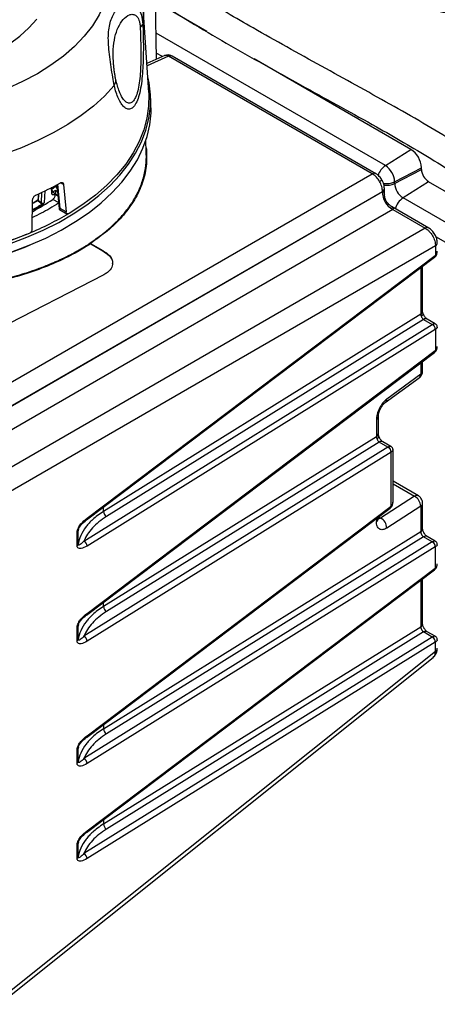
# Model space of a CAD drawing. Header units: inches. Extents: x 0.6 to 33.8, y 0 to 21.7.
# Tile 140 of 210: x 26.9 to 27.9, y 10.5 to 12.9. Entities that reach past the tile are written whole.
import ezdxf

# ---------------------------------------------------------------- set-up
doc = ezdxf.new("R2010")
doc.units = ezdxf.units.IN
doc.header["$MEASUREMENT"] = 0

msp = doc.modelspace()

# ---------------------------------------------------------------- linework, layer by layer
at = {"color": 7, "linetype": 'Continuous'}
for p, q in [((27.2536, 12.7064), (27.2407, 12.9075)), ((27.2718, 12.7847), (27.2698, 12.924)), ((27.391, 12.8504), (27.2698, 12.9203)), ((27.8137, 12.5331), (27.2709, 12.8465)), ((27.2914, 12.7933), (27.2492, 12.7747)), ((27.3005, 12.792), (27.2496, 12.7695)), ((27.286, 12.7909), (27.2716, 12.7991)), ((27.7824, 12.5138), (27.3005, 12.792)), ((27.7911, 12.5141), (27.3092, 12.7923)), ((27.874, 12.5716), (27.5031, 12.7857)), ((27.2588, 12.6824), (27.2575, 12.7026)), ((27.2479, 12.5675), (27.2464, 12.5911)), ((27.8137, 12.5331), (27.874, 12.5716)), ((26.8021, 11.9478), (27.7824, 12.5138)), ((27.8356, 12.4952), (27.899, 12.5281)), ((27.8356, 12.4912), (27.899, 12.5241)), ((27.899, 12.5241), (27.899, 12.5281)), ((27.035, 12.4851), (27.0249, 12.4778)), ((27.0342, 12.4867), (27.0342, 12.4861)), ((27.0361, 12.4882), (27.0413, 12.4311)), ((27.0438, 12.4316), (27.0386, 12.4892)), ((27.052, 12.4887), (27.0451, 12.4927)), ((27.052, 12.4887), (27.058, 12.4236)), ((27.8356, 12.4912), (27.8356, 12.4952)), ((27.9157, 12.4952), (27.8555, 12.4568)), ((28.1284, 12.3724), (27.9157, 12.4952)), ((26.8799, 11.9367), (27.8067, 12.4717)), ((27.8067, 12.4715), (26.88, 11.9366)), ((26.9925, 12.4664), (26.9915, 12.4515)), ((26.9927, 12.4498), (26.9939, 12.4667)), ((26.9999, 12.4695), (26.9989, 12.4453)), ((27.0074, 12.4738), (27.0062, 12.445)), ((27.0241, 12.4683), (27.0233, 12.4818)), ((27.0251, 12.4734), (27.0271, 12.4709)), ((27.0271, 12.4709), (27.0335, 12.4753)), ((27.0329, 12.4656), (27.0329, 12.4665)), ((27.0335, 12.4753), (27.0376, 12.4719)), ((27.8067, 12.4717), (27.8067, 12.4715)), ((27.8113, 12.4659), (27.8113, 12.479)), ((26.978, 12.3835), (26.9789, 12.452)), ((26.9915, 12.4518), (26.9918, 12.4507)), ((26.9918, 12.4507), (26.9927, 12.4498)), ((26.9981, 12.4442), (26.9919, 12.4487)), ((26.9989, 12.4453), (26.9927, 12.4498)), ((27.0399, 12.4463), (27.0265, 12.4531)), ((28.1284, 12.2992), (27.8555, 12.4568)), ((27.831, 12.4295), (26.8971, 11.8904)), ((27.0423, 12.4295), (27.0602, 12.4194)), ((27.058, 12.4236), (27.0438, 12.4316)), ((27.9163, 12.3855), (27.8283, 12.4363)), ((27.831, 12.4295), (27.9077, 12.3852)), ((27.9077, 12.3852), (26.8982, 11.8025)), ((27.1153, 12.3501), (27.1152, 12.3505)), ((27.1159, 12.3493), (27.1451, 12.3325)), ((27.1163, 12.3483), (27.1451, 12.3317)), ((28.1284, 12.2523), (27.933, 12.3651)), ((27.932, 12.3432), (26.8997, 11.7472)), ((27.1451, 12.3325), (27.1451, 12.3317)), ((27.932, 12.3209), (27.9317, 12.3207)), ((27.932, 12.3432), (27.932, 12.3209)), ((27.106, 11.6949), (27.9301, 12.3165)), ((27.1076, 11.6991), (27.9317, 12.3207)), ((27.9301, 12.3165), (27.9306, 12.3168)), ((27.1473, 12.2749), (26.6598, 12.0241)), ((27.8972, 12.2916), (27.8972, 12.1818)), ((27.9018, 12.1891), (27.9018, 12.2951)), ((27.8972, 12.1818), (27.1467, 11.7152)), ((27.9037, 12.1695), (27.1538, 11.7033)), ((27.9037, 12.1695), (27.9246, 12.1574)), ((27.9316, 12.1592), (27.9128, 12.17)), ((27.1004, 11.6451), (27.9246, 12.1574)), ((27.9317, 12.1455), (27.1076, 11.6332)), ((27.925, 12.1577), (27.9246, 12.1574)), ((27.9317, 12.1455), (27.932, 12.1457)), ((27.932, 12.1457), (27.932, 12.0959)), ((27.106, 11.4698), (27.9301, 12.0915)), ((27.1076, 11.474), (27.9317, 12.0957)), ((27.9301, 12.0915), (27.9306, 12.0918)), ((27.932, 12.0959), (27.9317, 12.0957)), ((27.8972, 12.0666), (27.8972, 12.0398)), ((27.9018, 12.0471), (27.9018, 12.0701)), ((27.8134, 11.9725), (27.8937, 12.0313)), ((27.8972, 12.0398), (27.8169, 11.9811)), ((27.7924, 11.9321), (27.7924, 11.8916)), ((27.797, 11.8989), (27.797, 11.9394)), ((27.7924, 11.8916), (27.1467, 11.4902)), ((27.7989, 11.8793), (27.1538, 11.4783)), ((27.8198, 11.8672), (27.7989, 11.8793)), ((27.8268, 11.869), (27.808, 11.8799)), ((27.8198, 11.8672), (27.1004, 11.4201)), ((27.827, 11.8553), (27.1076, 11.4082)), ((27.8202, 11.8675), (27.8198, 11.8672)), ((27.827, 11.8553), (27.8272, 11.8555)), ((27.8272, 11.7275), (27.8272, 11.8555)), ((27.8318, 11.7372), (27.8318, 11.8604)), ((27.8919, 11.7518), (27.8318, 11.7866)), ((27.8318, 11.7805), (27.8826, 11.7511)), ((27.8826, 11.7511), (27.8023, 11.6995)), ((27.106, 11.1805), (27.8253, 11.7231)), ((27.1076, 11.1847), (27.827, 11.7273)), ((27.1467, 11.7152), (27.1467, 11.7255)), ((27.8972, 11.7275), (27.8169, 11.6758)), ((27.8253, 11.7231), (27.8258, 11.7234)), ((27.8272, 11.7275), (27.827, 11.7273)), ((27.8972, 11.7275), (27.8972, 11.6674)), ((27.9018, 11.6747), (27.9018, 11.7348)), ((27.106, 11.6949), (27.1058, 11.6947)), ((27.7924, 11.6982), (27.7924, 11.6911)), ((27.797, 11.6984), (27.797, 11.7017)), ((27.7976, 11.7022), (27.8023, 11.6995)), ((27.0872, 11.6728), (27.0865, 11.669)), ((27.0865, 11.6373), (27.0865, 11.669)), ((27.0842, 11.6342), (27.0842, 11.6658)), ((27.1467, 11.2009), (27.8972, 11.6674)), ((27.9037, 11.6551), (27.1538, 11.189)), ((27.9246, 11.6431), (27.9037, 11.6551)), ((27.9316, 11.6448), (27.9128, 11.6557)), ((27.9246, 11.6431), (27.1004, 11.1307)), ((27.9317, 11.6312), (27.1076, 11.1188)), ((27.925, 11.6433), (27.9246, 11.6431)), ((27.9317, 11.6312), (27.932, 11.6313)), ((27.932, 11.5815), (27.932, 11.6313)), ((27.106, 10.9555), (27.9301, 11.5771)), ((27.1076, 10.9597), (27.9317, 11.5813)), ((27.9301, 11.5771), (27.9306, 11.5775)), ((27.932, 11.5815), (27.9317, 11.5813)), ((27.8972, 11.5523), (27.8972, 11.4424)), ((27.9018, 11.4497), (27.9018, 11.5557)), ((27.1467, 11.4902), (27.1467, 11.5005)), ((27.106, 11.4698), (27.1058, 11.4697)), ((27.0842, 11.4091), (27.0842, 11.4408)), ((27.0872, 11.4477), (27.0865, 11.444)), ((27.0865, 11.4123), (27.0865, 11.444)), ((27.1467, 10.9758), (27.8972, 11.4424)), ((27.9246, 11.418), (27.1004, 10.9057)), ((27.9037, 11.4301), (27.1538, 10.9639)), ((27.9246, 11.418), (27.9037, 11.4301)), ((27.9316, 11.4198), (27.9128, 11.4307)), ((27.925, 11.4183), (27.9246, 11.418)), ((27.9317, 11.4061), (27.1076, 10.8938)), ((27.9317, 11.4061), (27.932, 11.4063)), ((27.932, 11.384), (27.932, 11.4063)), ((27.932, 11.384), (26.8997, 10.5595)), ((26.8997, 10.5493), (27.9268, 11.3696)), ((27.1467, 11.2112), (27.1467, 11.2009)), ((27.106, 11.1805), (27.1058, 11.1804)), ((27.0872, 11.1584), (27.0865, 11.1546)), ((27.0842, 11.1198), (27.0842, 11.1515)), ((27.0865, 11.123), (27.0865, 11.1546)), ((27.1467, 10.9861), (27.1467, 10.9758)), ((27.106, 10.9555), (27.1058, 10.9553)), ((27.0842, 10.8948), (27.0842, 10.9265)), ((27.0872, 10.9334), (27.0865, 10.9296)), ((27.0865, 10.8979), (27.0865, 10.9296))]:
    msp.add_line(p, q, dxfattribs=at)
at = {"color": 7, "linetype": 'Continuous', "flags": 128}
for points in [[(27.1619, 12.9705), (27.1571, 12.9432), (27.1485, 12.9163), (27.1361, 12.8898), (27.1202, 12.864), (27.1007, 12.839), (27.0777, 12.815), (27.0516, 12.7922), (27.0223, 12.7706), (26.9901, 12.7505), (26.9552, 12.7319), (26.9178, 12.715), (26.8782, 12.6999), (26.8367, 12.6866), (26.7934, 12.6754), (26.7487, 12.6662), (26.7029, 12.659), (26.6562, 12.6541), (26.609, 12.6513)], [(27.2407, 12.9073), (27.2411, 12.8961), (27.2398, 12.8681)], [(26.2478, 12.8041), (26.2774, 12.7885), (26.3092, 12.7744), (26.3429, 12.762), (26.3785, 12.7513), (26.4155, 12.7425), (26.4537, 12.7355), (26.4928, 12.7305), (26.5325, 12.7275), (26.5725, 12.7265), (26.6125, 12.7275), (26.6522, 12.7305), (26.6913, 12.7355), (26.7295, 12.7425), (26.7665, 12.7513), (26.8021, 12.762), (26.8358, 12.7744), (26.8676, 12.7885), (26.8971, 12.8041), (26.9242, 12.8212), (26.9486, 12.8395), (26.9701, 12.859), (26.9886, 12.8795)], [(27.1208, 12.4504), (27.1359, 12.4626), (27.1622, 12.4862), (27.1855, 12.5108), (27.2057, 12.5364), (27.2227, 12.5626), (27.2364, 12.5896), (27.2468, 12.617), (27.2539, 12.6447), (27.2575, 12.6727), (27.2576, 12.7008), (27.2543, 12.7288), (27.2513, 12.7432)], [(27.1721, 12.7223), (27.149, 12.6977), (27.1229, 12.674), (27.0939, 12.6515), (27.0622, 12.6303), (27.0278, 12.6105), (26.9911, 12.5922), (26.9522, 12.5755), (26.9112, 12.5604), (26.8685, 12.5471)], [(27.2536, 12.7064), (27.2539, 12.7021), (27.2534, 12.6739), (27.2494, 12.6458), (27.242, 12.6179), (27.2311, 12.5903), (27.2168, 12.5634), (27.1992, 12.537), (27.1783, 12.5115), (27.1544, 12.4869), (27.1274, 12.4633), (27.0976, 12.4409), (27.0651, 12.4199)], [(27.1673, 12.4694), (27.1902, 12.4944), (27.2101, 12.5203), (27.2267, 12.5469), (27.2399, 12.5742), (27.2498, 12.6019), (27.2562, 12.63), (27.2591, 12.6582), (27.2588, 12.6824)], [(27.0346, 12.4855), (27.0306, 12.4825), (27.0252, 12.4786)], [(27.8, 12.4959), (27.8021, 12.4971), (27.8038, 12.4981), (27.8049, 12.4987), (27.8055, 12.4991), (27.8056, 12.4991)], [(26.9299, 12.3291), (26.9709, 12.3447), (27.0098, 12.3619), (27.0464, 12.3807), (27.0807, 12.401), (27.1123, 12.4226), (27.1412, 12.4454), (27.1673, 12.4694)], [(27.0253, 12.4702), (27.0247, 12.4804), (27.0246, 12.4824)], [(26.409, 12.3037), (26.4566, 12.298), (26.5047, 12.2942), (26.5532, 12.2924), (26.6018, 12.2926), (26.6503, 12.2948), (26.6984, 12.299), (26.7458, 12.3051), (26.7924, 12.3132), (26.8378, 12.3231), (26.8819, 12.3349), (26.9245, 12.3484), (26.9653, 12.3637), (27.0041, 12.3806), (27.0408, 12.399), (27.0751, 12.4189), (27.1068, 12.4401), (27.1208, 12.4504)], [(26.9795, 12.4443), (26.9807, 12.4449), (26.9905, 12.4507)], [(26.9898, 12.4503), (26.98, 12.4446), (26.9796, 12.4444)], [(26.9704, 12.3723), (26.9297, 12.3567)], [(26.1703, 12.3463), (26.1919, 12.3373), (26.2326, 12.3223), (26.2751, 12.309), (26.3192, 12.2975), (26.3645, 12.2879), (26.411, 12.2802), (26.4583, 12.2744), (26.5061, 12.2707), (26.5544, 12.2689), (26.6027, 12.2691), (26.6509, 12.2714), (26.6986, 12.2757), (26.7457, 12.2819), (26.7919, 12.2901), (26.837, 12.3002), (26.8806, 12.3121), (26.9227, 12.3259), (26.963, 12.3413), (26.9747, 12.3463)], [(27.9033, 12.1823), (27.9034, 12.1819), (27.903, 12.181), (27.902, 12.1799), (27.9004, 12.1786), (27.8983, 12.1772)], [(27.7935, 11.887), (27.7956, 11.8884), (27.7972, 11.8897), (27.7982, 11.8908), (27.7986, 11.8917), (27.7985, 11.8921)]]:
    msp.add_lwpolyline(points, dxfattribs=at)
at = {"color": 7, "linetype": 'Continuous'}
for centre, radius, start, end in [((27.2284, 12.8721), 0.0121, 294.6329, 340.7537), ((27.2947, 12.7841), 0.00978, 53.7219, 110.1028), ((27.3052, 12.7841), 0.00916, 64.1059, 120.3461), ((27.152, 12.735), 0.0237, 327.8529, 4.2903), ((27.8446, 12.5257), 0.0545, 2.6055, 57.3945), ((27.8401, 12.495), 0.0463, 124.7037, 160.9988), ((27.788, 12.493), 0.0476, 2.6055, 57.3945), ((27.7871, 12.5059), 0.00916, 64.1024, 120.3463), ((27.9353, 12.5258), 0.0363, 182.6055, 237.3945), ((26.6996, 13.1075), 0.7052, 293.9991, 299.2986), ((27.0463, 12.4865), 0.0122, 182.2545, 215.8999), ((27.8159, 12.5369), 0.0462, 261.2476, 295.3084), ((27.816, 12.5326), 0.0459, 262.618, 295.3803), ((27.8787, 12.4931), 0.0431, 182.6055, 237.3945), ((27.0229, 12.4704), 0.00244, 300.4311, 359.6013), ((27.0238, 12.4646), 0.00708, 3.9263, 62.2488), ((26.7526, 12.8709), 0.4921, 304.4443, 304.7277), ((27.0551, 12.4954), 0.0365, 232.4792, 242.6244), ((27.8022, 12.4797), 0.00916, 299.6451, 355.8967), ((27.8532, 12.4703), 0.0465, 178.5479, 241.4521), ((26.7077, 12.9373), 0.5757, 298.1173, 300.7993), ((26.7178, 12.916), 0.5564, 298.0531, 303.6943), ((26.708, 12.937), 0.5766, 298.1145, 300.7993), ((26.9902, 12.4504), 0.000443, 48.5781, 186.3477), ((26.9912, 12.45), 0.00147, 297.8295, 352.1684), ((26.9974, 12.4455), 0.00147, 297.8313, 352.1687), ((27.0017, 12.4416), 0.0015, 3.4497, 57.0511), ((27.8819, 12.4186), 0.0465, 124.7022, 164.2542), ((27.9123, 12.3773), 0.00916, 64.1858, 120.3401), ((27.9274, 12.3511), 0.00916, 299.645, 355.898), ((27.9275, 12.3202), 0.0045, 312.7091, 9.3016), ((27.927, 12.3201), 0.00476, 310.7732, 7.2662), ((27.8926, 12.1897), 0.00916, 299.6454, 355.8931), ((27.9088, 12.1615), 0.00945, 64.717, 122.5168), ((27.9182, 12.1454), 0.0136, 0.3923, 61.8362), ((27.9187, 12.146), 0.0133, 358.5479, 61.4521), ((27.927, 12.0951), 0.00476, 310.7732, 7.2662), ((27.9275, 12.0951), 0.0045, 312.7091, 9.3016), ((27.8926, 12.0478), 0.00916, 299.6454, 355.8931), ((27.8874, 12.0388), 0.00979, 309.8942, 6.2815), ((27.8072, 11.98), 0.00976, 309.3419, 6.3203), ((27.7878, 11.94), 0.00917, 299.6584, 355.72), ((27.7878, 11.8996), 0.00916, 299.6454, 355.8931), ((27.804, 11.8713), 0.00945, 64.717, 122.5168), ((27.8134, 11.8553), 0.0136, 0.3923, 61.8362), ((27.8139, 11.8558), 0.0133, 358.5479, 61.4521), ((27.8879, 11.7431), 0.0096, 65.0879, 123.5663), ((27.8697, 11.7269), 0.0275, 1.3329, 62.0249), ((27.8222, 11.7267), 0.00476, 310.7732, 7.2662), ((27.8227, 11.7268), 0.0045, 312.7091, 9.3016), ((27.8926, 11.7355), 0.00916, 299.6447, 355.9031), ((27.1029, 11.6985), 0.00476, 310.7732, 7.2662), ((27.1603, 11.7153), 0.0136, 180.3923, 241.8362), ((27.7878, 11.699), 0.00916, 299.6454, 355.8931), ((27.7894, 11.6752), 0.0275, 1.3329, 62.0249), ((27.0817, 11.67), 0.0049, 300.9835, 347.6583), ((27.8926, 11.6754), 0.00916, 299.6454, 355.8931), ((27.9088, 11.6471), 0.00945, 64.717, 122.5168), ((27.0817, 11.6384), 0.0049, 300.9835, 347.6583), ((27.094, 11.6331), 0.0136, 0.3923, 61.8362), ((27.9182, 11.6311), 0.0136, 0.3923, 61.8362), ((27.9187, 11.6316), 0.0133, 358.5479, 61.4521), ((27.927, 11.5807), 0.00476, 310.7732, 7.2662), ((27.9275, 11.5808), 0.0045, 312.7091, 9.3016), ((27.1603, 11.4903), 0.0136, 180.3923, 241.8362), ((27.1029, 11.4734), 0.00476, 310.7732, 7.2662), ((27.0817, 11.445), 0.0049, 300.9835, 347.6583), ((27.8926, 11.4503), 0.00916, 299.6454, 355.8931), ((27.094, 11.4081), 0.0136, 0.3923, 61.8362), ((27.9088, 11.4221), 0.00945, 64.717, 122.5168), ((27.9182, 11.406), 0.0136, 0.3923, 61.8362), ((27.9187, 11.4066), 0.0133, 358.5479, 61.4521), ((27.0817, 11.4134), 0.0049, 300.9835, 347.6583), ((27.9274, 11.392), 0.00916, 299.6454, 355.8931), ((27.1029, 11.1841), 0.00476, 310.7732, 7.2662), ((27.1603, 11.2009), 0.0136, 180.3923, 241.8362), ((27.0817, 11.1557), 0.0049, 300.9835, 347.6583), ((27.0817, 11.124), 0.0049, 300.9835, 347.6583), ((27.094, 11.1187), 0.0136, 0.3923, 61.8362), ((27.1603, 10.9759), 0.0136, 180.3923, 241.8362), ((27.1029, 10.9591), 0.00476, 310.7732, 7.2662), ((27.0817, 10.9307), 0.0049, 300.9835, 347.6583), ((27.094, 10.8937), 0.0136, 0.3923, 61.8362), ((27.0817, 10.899), 0.0049, 300.9835, 347.6583)]:
    msp.add_arc(centre, radius, start, end, dxfattribs=at)
for centre, major_axis, ratio, start_param, end_param in [((38.5218, -6.7232), (-14.1944, 20.6824), 0.234479, 5.737408, 5.916607), ((38.4817, -6.7679), (-14.1245, 20.7015), 0.234802, 5.739571, 5.918885)]:
    msp.add_ellipse(centre, major_axis=major_axis, ratio=ratio, start_param=start_param, end_param=end_param, dxfattribs=at)
for points, knots in [([(26.2265, 13.6047), (26.2266, 13.6046), (26.227, 13.6043), (26.2313, 13.604), (26.2385, 13.6024), (26.2519, 13.5985), (26.2734, 13.5899), (26.2991, 13.5773), (26.3244, 13.5636), (26.3486, 13.5497), (26.3732, 13.5348), (26.399, 13.5186), (26.4258, 13.5014), (26.4503, 13.4853), (26.4702, 13.472), (26.4884, 13.4598), (26.5084, 13.4462), (26.5336, 13.4289), (26.5628, 13.4087), (26.604, 13.3799), (26.6541, 13.3446), (26.7124, 13.3034), (26.7691, 13.2632), (26.8267, 13.2226), (26.8925, 13.1764), (26.967, 13.1245), (27.0498, 13.0677), (27.1293, 13.0144), (27.2061, 12.9642), (27.2819, 12.916), (27.3629, 12.8665), (27.4485, 12.8163), (27.5363, 12.7667), (27.6238, 12.7182), (27.7095, 12.6711), (27.7873, 12.628), (27.858, 12.5877), (27.9225, 12.5493), (27.9862, 12.5092), (28.0474, 12.4667), (28.0953, 12.4298), (28.1203, 12.4059), (28.1284, 12.3982)], [0, 0, 0, 0, 0.004369, 0.012085, 0.021478, 0.031211, 0.050675, 0.068904, 0.084822, 0.100864, 0.115055, 0.131231, 0.148796, 0.163852, 0.175557, 0.184293, 0.19612, 0.210767, 0.228273, 0.246582, 0.281354, 0.312614, 0.342946, 0.3734, 0.404308, 0.445825, 0.487458, 0.527723, 0.561177, 0.59601, 0.632494, 0.670476, 0.709285, 0.747608, 0.785581, 0.823283, 0.853451, 0.884658, 0.916967, 0.950183, 0.983954, 1, 1, 1, 1]), ([(28.1284, 12.4818), (28.1256, 12.4842), (28.1016, 12.5048), (28.0517, 12.5403), (27.9788, 12.5883), (27.9028, 12.6339), (27.8247, 12.6787), (27.7443, 12.7232), (27.6626, 12.7681), (27.5812, 12.8132), (27.5065, 12.8553), (27.4387, 12.8945), (27.3765, 12.9314), (27.3141, 12.9697), (27.2499, 13.0104), (27.1841, 13.0532), (27.1155, 13.0988), (27.0444, 13.1471), (26.9724, 13.1968), (26.9032, 13.2452), (26.8405, 13.2894), (26.786, 13.3279), (26.7393, 13.3609), (26.6988, 13.3895), (26.6614, 13.4159), (26.6249, 13.4415), (26.5873, 13.4677), (26.5597, 13.4868), (26.5443, 13.4973), (26.5422, 13.4987)], [0, 0, 0, 0, 0.006471, 0.055795, 0.104086, 0.151093, 0.197926, 0.244666, 0.291289, 0.33746, 0.382072, 0.416891, 0.452125, 0.488072, 0.525162, 0.56561, 0.606897, 0.651696, 0.699814, 0.746221, 0.788625, 0.826725, 0.858526, 0.88626, 0.912578, 0.93894, 0.965284, 0.995297, 1, 1, 1, 1]), ([(27.8821, 12.9376), (27.8965, 12.934), (27.9253, 12.9267), (27.9836, 12.9183), (28.0853, 12.9018), (28.1989, 12.886), (28.2832, 12.8763), (28.3095, 12.8732)], [0, 0, 0, 0, 0.10153, 0.203377, 0.408287, 0.815344, 1, 1, 1, 1]), ([(27.1721, 12.7223), (27.1709, 12.7288), (27.1687, 12.7416), (27.1647, 12.7659), (27.161, 12.7903), (27.1586, 12.8138), (27.1577, 12.8352), (27.1588, 12.8544), (27.162, 12.8714), (27.1673, 12.8862), (27.1747, 12.8986), (27.1839, 12.9084), (27.1948, 12.9149), (27.2066, 12.9172), (27.2186, 12.9143), (27.2293, 12.9052), (27.2374, 12.8897), (27.239, 12.8753), (27.2398, 12.8681)], [0, 0, 0, 0, 0.062626, 0.125314, 0.188013, 0.250516, 0.313152, 0.375107, 0.437579, 0.49981, 0.562057, 0.624819, 0.687438, 0.750027, 0.812044, 0.87469, 0.937255, 1, 1, 1, 1]), ([(27.1756, 12.7367), (27.1752, 12.7391), (27.1742, 12.744), (27.1728, 12.7528), (27.1715, 12.7623), (27.1702, 12.7752), (27.1693, 12.7909), (27.1696, 12.8135), (27.173, 12.8376), (27.181, 12.861), (27.1925, 12.8797), (27.2051, 12.89), (27.2161, 12.8918), (27.223, 12.889), (27.2277, 12.8835), (27.2306, 12.8776), (27.2327, 12.8701), (27.2332, 12.8641), (27.2334, 12.8611)], [0, 0, 0, 0, 0.032045, 0.064227, 0.096059, 0.127882, 0.190532, 0.252604, 0.376173, 0.500063, 0.623221, 0.747329, 0.809276, 0.871834, 0.90362, 0.935535, 0.967759, 1, 1, 1, 1]), ([(27.9179, 12.9026), (27.922, 12.9018), (27.9348, 12.8993), (27.9545, 12.8954), (27.9751, 12.8913), (27.9908, 12.8882), (28.0032, 12.8856), (28.0138, 12.8834), (28.0244, 12.8811), (28.0384, 12.8779), (28.0584, 12.8733), (28.0852, 12.8664), (28.1136, 12.8584), (28.1315, 12.852), (28.1395, 12.8492)], [0, 0, 0, 0, 0.056751, 0.1769002, 0.2708243, 0.3393164, 0.3882795, 0.4339679, 0.4776246, 0.5274634, 0.6164636, 0.7393784, 0.883761, 1, 1, 1, 1]), ([(27.2398, 12.8681), (27.2402, 12.8522), (27.241, 12.8281), (27.2409, 12.7947), (27.2401, 12.7695), (27.2385, 12.7448), (27.2356, 12.7212), (27.2313, 12.7), (27.2254, 12.6831), (27.2182, 12.6716), (27.2103, 12.6663), (27.2024, 12.6665), (27.1949, 12.6714), (27.1879, 12.68), (27.1818, 12.6916), (27.1763, 12.7057), (27.1735, 12.7167), (27.1721, 12.7223)], [0, 0, 0, 0, 0.123874, 0.187788, 0.248505, 0.311054, 0.373772, 0.436503, 0.499156, 0.561748, 0.624548, 0.687343, 0.749772, 0.810593, 0.874635, 0.936206, 1, 1, 1, 1]), ([(27.2334, 12.8611), (27.234, 12.8468), (27.2348, 12.8254), (27.2351, 12.7953), (27.2348, 12.7726), (27.2337, 12.7501), (27.2315, 12.7285), (27.2279, 12.7091), (27.2227, 12.6937), (27.2163, 12.6839), (27.2092, 12.6801), (27.2021, 12.6816), (27.1955, 12.6873), (27.1894, 12.6963), (27.1822, 12.7116), (27.1783, 12.7266), (27.1756, 12.7367)], [0, 0, 0, 0, 0.12537, 0.187716, 0.250609, 0.313066, 0.375421, 0.437479, 0.499278, 0.561014, 0.623149, 0.685548, 0.747912, 0.810751, 0.873373, 1, 1, 1, 1]), ([(27.3091, 12.7922), (27.3071, 12.7931), (27.3029, 12.7951), (27.2965, 12.7952), (27.2929, 12.7936), (27.2915, 12.793)], [0, 0, 0, 0, 0.3648026, 0.7461195, 1, 1, 1, 1]), ([(27.1163, 12.3483), (27.1025, 12.3398), (27.0751, 12.3229), (27.0267, 12.3002), (26.9726, 12.2797), (26.9118, 12.262), (26.8456, 12.2477), (26.7747, 12.2374), (26.7004, 12.2314), (26.6239, 12.23), (26.5468, 12.2332), (26.4706, 12.241), (26.3966, 12.2531), (26.3262, 12.269), (26.2604, 12.2883), (26.2, 12.3102), (26.1455, 12.3343), (26.0965, 12.3602), (26.052, 12.3883), (26.0116, 12.419), (25.9757, 12.4526), (25.9453, 12.4888), (25.9224, 12.5271), (25.909, 12.5568), (25.9063, 12.5736), (25.9057, 12.577)], [0, 0, 0, 0, 0.041576, 0.083148, 0.127052, 0.172294, 0.218663, 0.265909, 0.313749, 0.361883, 0.409996, 0.457776, 0.504926, 0.55117, 0.596268, 0.640016, 0.682251, 0.722852, 0.763453, 0.805688, 0.849436, 0.894534, 0.940778, 0.987928, 1, 1, 1, 1]), ([(27.1152, 12.3505), (27.1247, 12.3571), (27.1429, 12.3696), (27.1662, 12.3894), (27.1866, 12.4097), (27.2041, 12.4306), (27.2205, 12.4547), (27.2341, 12.4816), (27.2437, 12.5112), (27.2485, 12.5398), (27.248, 12.5586), (27.2478, 12.5675)], [0, 0, 0, 0, 0.108536, 0.207127, 0.305829, 0.408011, 0.504731, 0.637133, 0.764862, 0.887913, 1, 1, 1, 1]), ([(27.2486, 12.5667), (27.2487, 12.5533), (27.2489, 12.5261), (27.2378, 12.4862), (27.2186, 12.4477), (27.1912, 12.4118), (27.1576, 12.3787), (27.1297, 12.3591), (27.1159, 12.3493)], [0, 0, 0, 0, 0.167517, 0.340185, 0.511462, 0.677741, 0.840671, 1, 1, 1, 1]), ([(27.2474, 12.5755), (27.248, 12.5731), (27.2488, 12.5701), (27.2487, 12.5672), (27.2486, 12.5667)], [0, 0, 0, 0, 0.830245, 1, 1, 1, 1]), ([(27.8, 12.4959), (27.7976, 12.4995), (27.7939, 12.5051), (27.7875, 12.5107), (27.7841, 12.5127), (27.7824, 12.5138)], [0, 0, 0, 0, 0.485265, 0.739215, 1, 1, 1, 1]), ([(27.8056, 12.4991), (27.8047, 12.5006), (27.8028, 12.5036), (27.7993, 12.5077), (27.7954, 12.5113), (27.7925, 12.5132), (27.791, 12.5141)], [0, 0, 0, 0, 0.240967, 0.487877, 0.740835, 1, 1, 1, 1]), ([(27.0447, 12.4925), (27.0455, 12.4929), (27.0471, 12.4936), (27.0492, 12.4934), (27.0509, 12.4922), (27.0518, 12.4905), (27.052, 12.4891), (27.052, 12.4887)], [0, 0, 0, 0, 0.221978, 0.44395, 0.666066, 0.888373, 1, 1, 1, 1]), ([(27.8067, 12.4717), (27.8067, 12.4737), (27.8066, 12.4777), (27.8049, 12.486), (27.802, 12.492), (27.8, 12.4959)], [0, 0, 0, 0, 0.260782, 0.514731, 1, 1, 1, 1]), ([(27.8113, 12.479), (27.8112, 12.4808), (27.8111, 12.4842), (27.8099, 12.4894), (27.8081, 12.4945), (27.8064, 12.4976), (27.8056, 12.4991)], [0, 0, 0, 0, 0.259161, 0.512118, 0.759029, 1, 1, 1, 1]), ([(26.9789, 12.452), (26.979, 12.453), (26.9792, 12.455), (26.9806, 12.458), (26.9826, 12.4607), (26.9847, 12.4624), (26.986, 12.4631), (26.9864, 12.4633)], [0, 0, 0, 0, 0.222475, 0.444952, 0.667354, 0.88958, 1, 1, 1, 1]), ([(27.0309, 12.4651), (27.0301, 12.4646), (27.0284, 12.4637), (27.0262, 12.4639), (27.0249, 12.4652), (27.0242, 12.4668), (27.0241, 12.4678), (27.0241, 12.4683)], [0, 0, 0, 0, 0.2498783, 0.4994476, 0.7488233, 0.874846, 1, 1, 1, 1]), ([(27.0271, 12.4709), (27.0268, 12.4706), (27.0262, 12.47), (27.0255, 12.4698), (27.0252, 12.4701), (27.025, 12.4702)], [0, 0, 0, 0, 0.419919, 0.803713, 1, 1, 1, 1]), ([(27.0265, 12.4531), (27.0272, 12.4537), (27.0287, 12.4549), (27.0307, 12.4577), (27.0321, 12.4608), (27.0328, 12.4636), (27.0329, 12.4651), (27.0329, 12.4656)], [0, 0, 0, 0, 0.220874, 0.441683, 0.663732, 0.883573, 1, 1, 1, 1]), ([(27.0335, 12.4753), (27.0334, 12.4747), (27.0332, 12.4736), (27.033, 12.4718), (27.033, 12.4702), (27.0329, 12.4688), (27.0329, 12.4675), (27.0329, 12.4668), (27.0329, 12.4665)], [0, 0, 0, 0, 0.273265, 0.499357, 0.648433, 0.778997, 0.894257, 1, 1, 1, 1]), ([(27.0329, 12.4656), (27.0337, 12.4649), (27.0354, 12.4636), (27.0375, 12.4625), (27.0385, 12.4619)], [0, 0, 0, 0, 0.499011, 1, 1, 1, 1]), ([(27.8067, 12.4715), (27.8071, 12.4716), (27.8078, 12.4719), (27.8091, 12.4718), (27.8104, 12.4709), (27.8112, 12.4688), (27.8112, 12.4669), (27.8112, 12.466)], [0, 0, 0, 0, 0.086567, 0.182344, 0.411863, 0.710536, 1, 1, 1, 1]), ([(27.8285, 12.4362), (27.8261, 12.4379), (27.8211, 12.4413), (27.8156, 12.4486), (27.812, 12.4571), (27.8115, 12.4631), (27.8113, 12.4661)], [0, 0, 0, 0, 0.245681, 0.500022, 0.754352, 1, 1, 1, 1]), ([(27.0401, 12.4446), (27.0333, 12.4403), (27.0142, 12.4279), (26.9924, 12.4172), (26.9784, 12.4102)], [0, 0, 0, 0, 0.354387, 1, 1, 1, 1]), ([(26.9916, 12.4521), (26.9915, 12.452), (26.9912, 12.4516), (26.9906, 12.4509), (26.99, 12.4505), (26.9898, 12.4503)], [0, 0, 0, 0, 0.104025, 0.585441, 1, 1, 1, 1]), ([(26.9919, 12.4487), (26.9915, 12.449), (26.9908, 12.4496), (26.9906, 12.4503), (26.9905, 12.4507)], [0, 0, 0, 0, 0.50315, 1, 1, 1, 1]), ([(27.0025, 12.4429), (27.0021, 12.4429), (27.0013, 12.4429), (27.0001, 12.4432), (26.999, 12.4436), (26.9984, 12.444), (26.9981, 12.4442)], [0, 0, 0, 0, 0.249214, 0.499985, 0.750283, 1, 1, 1, 1]), ([(26.9989, 12.4453), (26.9991, 12.4451), (26.9996, 12.4448), (27.0005, 12.4445), (27.0014, 12.4442), (27.0025, 12.4441), (27.0035, 12.4442), (27.0045, 12.4443), (27.0054, 12.4446), (27.0059, 12.4449), (27.0062, 12.445)], [0, 0, 0, 0, 0.1251828, 0.25037, 0.3753663, 0.4999444, 0.6245173, 0.7495319, 0.8747709, 1, 1, 1, 1]), ([(27.0062, 12.445), (27.0056, 12.4445), (27.0045, 12.4436), (27.0031, 12.4431), (27.0025, 12.4429)], [0, 0, 0, 0, 0.537827, 1, 1, 1, 1]), ([(27.0062, 12.445), (27.0057, 12.4444), (27.005, 12.4434), (27.004, 12.4423), (27.0035, 12.4419), (27.0032, 12.4417)], [0, 0, 0, 0, 0.499068, 0.765824, 1, 1, 1, 1]), ([(26.9698, 12.3728), (26.9866, 12.3801), (27.02, 12.3947), (27.0497, 12.4118), (27.0644, 12.4203)], [0, 0, 0, 0, 0.502348, 1, 1, 1, 1]), ([(27.0414, 12.4311), (27.0413, 12.4311), (27.0411, 12.4308), (27.042, 12.431), (27.0432, 12.4314), (27.0438, 12.4316)], [0, 0, 0, 0, 0.066076, 0.53468, 1, 1, 1, 1]), ([(27.0413, 12.4311), (27.0413, 12.4309), (27.0414, 12.4306), (27.0416, 12.4302), (27.0419, 12.4298), (27.0421, 12.4296), (27.0423, 12.4296)], [0, 0, 0, 0, 0.247066, 0.5009915, 0.7543993, 1, 1, 1, 1]), ([(27.0438, 12.4316), (27.0433, 12.4311), (27.0424, 12.4301), (27.0421, 12.4296), (27.0423, 12.4296), (27.0423, 12.4296)], [0, 0, 0, 0, 0.482153, 0.960726, 1, 1, 1, 1]), ([(27.0651, 12.4199), (27.0644, 12.4195), (27.0628, 12.4187), (27.0607, 12.4189), (27.0591, 12.4201), (27.0582, 12.4218), (27.058, 12.4232), (27.058, 12.4236)], [0, 0, 0, 0, 0.221505, 0.443006, 0.664643, 0.886682, 1, 1, 1, 1]), ([(27.8282, 12.4362), (27.8299, 12.4352), (27.8322, 12.4338), (27.8324, 12.4315), (27.8318, 12.4303), (27.8312, 12.4297), (27.831, 12.4295)], [0, 0, 0, 0, 0.592413, 0.819546, 0.914329, 1, 1, 1, 1]), ([(26.9704, 12.3723), (26.9713, 12.3728), (26.9731, 12.3737), (26.9754, 12.3761), (26.9771, 12.379), (26.9779, 12.3815), (26.978, 12.383), (26.978, 12.3835)], [0, 0, 0, 0, 0.221505, 0.443006, 0.664643, 0.886682, 1, 1, 1, 1]), ([(27.9077, 12.3852), (27.9094, 12.3842), (27.9128, 12.3821), (27.9191, 12.3765), (27.9258, 12.3676), (27.9301, 12.3574), (27.9319, 12.3491), (27.9319, 12.3452), (27.932, 12.3432)], [0, 0, 0, 0, 0.130395, 0.25737, 0.5, 0.742633, 0.869608, 1, 1, 1, 1]), ([(27.9366, 12.3505), (27.9363, 12.3537), (27.9357, 12.3603), (27.931, 12.3706), (27.9244, 12.3798), (27.919, 12.3836), (27.9163, 12.3855)], [0, 0, 0, 0, 0.250512, 0.499995, 0.74948, 1, 1, 1, 1]), ([(26.0984, 12.3624), (26.1157, 12.3529), (26.1506, 12.3338), (26.2094, 12.3088), (26.2725, 12.2865), (26.3391, 12.2679), (26.4085, 12.253), (26.4714, 12.2433), (26.5273, 12.2373), (26.5755, 12.234), (26.6235, 12.2325), (26.6711, 12.2328), (26.7184, 12.2349), (26.7646, 12.2388), (26.8099, 12.2445), (26.8545, 12.2519), (26.8914, 12.2597), (26.9208, 12.2671), (26.9434, 12.2734), (26.9672, 12.2808), (26.9921, 12.2893), (27.0086, 12.2957), (27.017, 12.2991), (27.017, 12.2991), (27.017, 12.2991), (27.017, 12.2991), (27.017, 12.2991), (27.017, 12.2992), (27.017, 12.2992), (27.0171, 12.2992), (27.0172, 12.2992), (27.0173, 12.2993), (27.0177, 12.2994), (27.0191, 12.3), (27.0239, 12.302), (27.0338, 12.3062), (27.0499, 12.3135), (27.0654, 12.3211), (27.0783, 12.328), (27.087, 12.3328), (27.0951, 12.3375), (27.1024, 12.3419), (27.1091, 12.346), (27.1132, 12.3488), (27.1153, 12.3501)], [0, 0, 0, 0, 0.0616777, 0.1238436, 0.1865061, 0.2496738, 0.3115217, 0.3747186, 0.4154743, 0.4571653, 0.4997939, 0.539893, 0.5814181, 0.6243716, 0.6636972, 0.7054193, 0.7495407, 0.7706151, 0.7936433, 0.8186262, 0.8455649, 0.8744607, 0.8744619, 0.8744628, 0.8744644, 0.8744674, 0.8744727, 0.8744824, 0.8745003, 0.8745345, 0.874602, 0.8747436, 0.8750632, 0.8761081, 0.8795253, 0.8916695, 0.9108948, 0.9372037, 0.9494482, 0.9609816, 0.9718036, 0.9819142, 0.991313, 1, 1, 1, 1]), ([(27.1152, 12.3505), (27.1153, 12.3504), (27.1153, 12.3502), (27.1154, 12.3499), (27.1156, 12.3496), (27.1158, 12.3494), (27.1159, 12.3494), (27.1159, 12.3493)], [0, 0, 0, 0, 0.220651, 0.441319, 0.661806, 0.883762, 1, 1, 1, 1]), ([(27.1163, 12.3483), (27.1162, 12.3484), (27.1159, 12.3486), (27.1156, 12.349), (27.1154, 12.3494), (27.1153, 12.3498), (27.1153, 12.35), (27.1153, 12.3501)], [0, 0, 0, 0, 0.225494, 0.451086, 0.674413, 0.895476, 1, 1, 1, 1]), ([(27.1451, 12.3325), (27.1508, 12.3286), (27.1621, 12.3207), (27.1692, 12.3066), (27.1677, 12.2926), (27.1591, 12.2818), (27.1504, 12.2767), (27.1473, 12.2749)], [0, 0, 0, 0, 0.2197248, 0.4394651, 0.6590904, 0.8785569, 1, 1, 1, 1]), ([(27.1451, 12.3317), (27.1507, 12.3278), (27.1618, 12.32), (27.1687, 12.3087), (27.1675, 12.3024), (27.1672, 12.3007)], [0, 0, 0, 0, 0.4227822, 0.8455943, 1, 1, 1, 1]), ([(27.9306, 12.3169), (27.9316, 12.3178), (27.9336, 12.3198), (27.936, 12.3245), (27.9364, 12.3281), (27.9366, 12.3305)], [0, 0, 0, 0, 0.277887, 0.536768, 1, 1, 1, 1]), ([(27.932, 12.3209), (27.9333, 12.3222), (27.936, 12.3248), (27.9363, 12.3287), (27.9364, 12.3306)], [0, 0, 0, 0, 0.503823, 1, 1, 1, 1]), ([(27.8972, 12.1818), (27.8973, 12.181), (27.8975, 12.1796), (27.898, 12.178), (27.8983, 12.1772)], [0, 0, 0, 0, 0.507704, 1, 1, 1, 1]), ([(27.9033, 12.1823), (27.9029, 12.1836), (27.902, 12.1862), (27.9018, 12.1881), (27.9018, 12.1891)], [0, 0, 0, 0, 0.513919, 1, 1, 1, 1]), ([(27.9128, 12.17), (27.912, 12.1706), (27.9103, 12.1718), (27.9076, 12.1746), (27.9052, 12.1782), (27.904, 12.1809), (27.9033, 12.1823)], [0, 0, 0, 0, 0.239463, 0.485948, 0.739398, 1, 1, 1, 1]), ([(27.8983, 12.1772), (27.8987, 12.1764), (27.8993, 12.1749), (27.9007, 12.1728), (27.9021, 12.1708), (27.9032, 12.1699), (27.9037, 12.1695)], [0, 0, 0, 0, 0.244189, 0.495359, 0.735734, 1, 1, 1, 1]), ([(27.925, 12.1577), (27.9265, 12.1584), (27.9296, 12.1598), (27.931, 12.1593), (27.9316, 12.159)], [0, 0, 0, 0, 0.494506, 1, 1, 1, 1]), ([(27.9366, 12.1506), (27.9365, 12.1515), (27.9364, 12.1532), (27.9353, 12.1556), (27.9338, 12.1577), (27.9323, 12.1587), (27.9316, 12.1592)], [0, 0, 0, 0, 0.245648, 0.499978, 0.754319, 1, 1, 1, 1]), ([(27.9365, 12.1507), (27.9363, 12.15), (27.9361, 12.1486), (27.9333, 12.1466), (27.932, 12.1457)], [0, 0, 0, 0, 0.505541, 1, 1, 1, 1]), ([(27.9306, 12.0918), (27.9316, 12.0928), (27.9336, 12.0947), (27.936, 12.0994), (27.9364, 12.1031), (27.9366, 12.1055)], [0, 0, 0, 0, 0.277887, 0.5367677, 1, 1, 1, 1]), ([(27.932, 12.0959), (27.9333, 12.0972), (27.936, 12.0998), (27.9363, 12.1036), (27.9364, 12.1055)], [0, 0, 0, 0, 0.503823, 1, 1, 1, 1]), ([(27.8991, 12.0373), (27.9002, 12.0396), (27.9016, 12.0427), (27.9017, 12.0462), (27.9017, 12.0471)], [0, 0, 0, 0, 0.722031, 1, 1, 1, 1]), ([(27.8936, 12.0314), (27.8944, 12.0319), (27.8966, 12.0334), (27.8981, 12.0358), (27.8991, 12.0373)], [0, 0, 0, 0, 0.337371, 1, 1, 1, 1]), ([(27.8169, 11.9811), (27.8138, 11.9783), (27.8073, 11.9727), (27.7991, 11.9595), (27.7934, 11.945), (27.7927, 11.9363), (27.7924, 11.9321)], [0, 0, 0, 0, 0.24098, 0.500613, 0.759863, 1, 1, 1, 1]), ([(27.797, 11.9394), (27.7972, 11.9423), (27.7977, 11.9482), (27.8015, 11.958), (27.807, 11.9668), (27.8113, 11.9706), (27.8135, 11.9725)], [0, 0, 0, 0, 0.249844, 0.500093, 0.750362, 1, 1, 1, 1]), ([(27.7924, 11.8916), (27.7925, 11.8909), (27.7927, 11.8894), (27.7933, 11.8878), (27.7935, 11.887)], [0, 0, 0, 0, 0.507704, 1, 1, 1, 1]), ([(27.7935, 11.887), (27.7939, 11.8863), (27.7946, 11.8847), (27.7959, 11.8826), (27.7974, 11.8807), (27.7984, 11.8798), (27.7989, 11.8793)], [0, 0, 0, 0, 0.244189, 0.495359, 0.735734, 1, 1, 1, 1]), ([(27.7985, 11.8922), (27.7981, 11.8935), (27.7972, 11.896), (27.797, 11.898), (27.797, 11.8989)], [0, 0, 0, 0, 0.5139192, 1, 1, 1, 1]), ([(27.808, 11.8799), (27.8072, 11.8804), (27.8055, 11.8816), (27.8029, 11.8844), (27.8004, 11.888), (27.7992, 11.8908), (27.7985, 11.8922)], [0, 0, 0, 0, 0.239463, 0.485948, 0.739398, 1, 1, 1, 1]), ([(27.8268, 11.8689), (27.8262, 11.8691), (27.8248, 11.8696), (27.8218, 11.8682), (27.8202, 11.8675)], [0, 0, 0, 0, 0.505494, 1, 1, 1, 1]), ([(27.8318, 11.8605), (27.8317, 11.8613), (27.8316, 11.863), (27.8306, 11.8654), (27.829, 11.8675), (27.8276, 11.8685), (27.8269, 11.869)], [0, 0, 0, 0, 0.245648, 0.499978, 0.754319, 1, 1, 1, 1]), ([(27.8317, 11.8605), (27.8315, 11.8598), (27.8313, 11.8584), (27.8285, 11.8564), (27.8272, 11.8555)], [0, 0, 0, 0, 0.505541, 1, 1, 1, 1]), ([(27.9017, 11.7348), (27.9017, 11.735), (27.9019, 11.7371), (27.9009, 11.7415), (27.8978, 11.747), (27.8945, 11.7508), (27.8921, 11.7517), (27.8919, 11.7518)], [0, 0, 0, 0, 0.029851, 0.312734, 0.626169, 0.966338, 1, 1, 1, 1]), ([(27.8258, 11.7235), (27.8268, 11.7244), (27.8288, 11.7264), (27.8312, 11.7311), (27.8316, 11.7347), (27.8318, 11.7371)], [0, 0, 0, 0, 0.277887, 0.536768, 1, 1, 1, 1]), ([(27.8272, 11.7275), (27.8285, 11.7288), (27.8313, 11.7314), (27.8315, 11.7353), (27.8316, 11.7372)], [0, 0, 0, 0, 0.503823, 1, 1, 1, 1]), ([(27.0842, 11.6658), (27.0842, 11.6666), (27.0843, 11.6683), (27.0852, 11.6718), (27.0879, 11.678), (27.0954, 11.6889), (27.1027, 11.695), (27.1076, 11.6991)], [0, 0, 0, 0, 0.061616, 0.12581, 0.251482, 0.501132, 1, 1, 1, 1]), ([(27.1467, 11.7152), (27.1419, 11.712), (27.1327, 11.706), (27.1214, 11.6966), (27.1124, 11.6877), (27.1019, 11.6752), (27.0916, 11.6586), (27.0881, 11.6442), (27.0865, 11.6373)], [0, 0, 0, 0, 0.144597, 0.276171, 0.394722, 0.500247, 0.76062, 1, 1, 1, 1]), ([(27.0871, 11.6725), (27.0875, 11.6735), (27.0893, 11.6781), (27.0953, 11.6863), (27.1019, 11.6916), (27.1059, 11.6948)], [0, 0, 0, 0, 0.099943, 0.45811, 1, 1, 1, 1]), ([(27.1538, 11.7033), (27.1475, 11.6991), (27.1349, 11.6906), (27.12, 11.6763), (27.1079, 11.6612), (27.1029, 11.6505), (27.1004, 11.6451)], [0, 0, 0, 0, 0.250044, 0.50005, 0.750009, 1, 1, 1, 1]), ([(27.8023, 11.6995), (27.8009, 11.6985), (27.7988, 11.697), (27.7972, 11.6975), (27.7967, 11.6976)], [0, 0, 0, 0, 0.698143, 1, 1, 1, 1]), ([(27.0865, 11.669), (27.0865, 11.6694), (27.0865, 11.6704), (27.0868, 11.6714), (27.0869, 11.6719)], [0, 0, 0, 0, 0.474693, 1, 1, 1, 1]), ([(27.8169, 11.6758), (27.8138, 11.6742), (27.8073, 11.671), (27.7991, 11.6728), (27.7934, 11.6796), (27.7927, 11.6874), (27.7924, 11.6911)], [0, 0, 0, 0, 0.24098, 0.500613, 0.759863, 1, 1, 1, 1]), ([(27.9128, 11.6557), (27.9121, 11.6561), (27.9107, 11.6571), (27.9086, 11.659), (27.9067, 11.6613), (27.905, 11.6639), (27.9036, 11.6667), (27.9026, 11.6695), (27.9019, 11.6722), (27.9018, 11.6739), (27.9018, 11.6747)], [0, 0, 0, 0, 0.125316, 0.250703, 0.376073, 0.501301, 0.626347, 0.751167, 0.875724, 1, 1, 1, 1]), ([(27.8972, 11.6674), (27.8972, 11.6669), (27.8974, 11.6659), (27.8978, 11.6641), (27.8985, 11.6624), (27.8996, 11.6601), (27.9009, 11.658), (27.9025, 11.6562), (27.9033, 11.6555), (27.9037, 11.6551)], [0, 0, 0, 0, 0.1267359, 0.2515575, 0.3748695, 0.4970917, 0.7337496, 0.8631895, 1, 1, 1, 1]), ([(27.1076, 11.6332), (27.1027, 11.6306), (27.0954, 11.6266), (27.0879, 11.6271), (27.0852, 11.6296), (27.0843, 11.6319), (27.0842, 11.6334), (27.0842, 11.6342)], [0, 0, 0, 0, 0.498346, 0.748463, 0.874158, 0.938313, 1, 1, 1, 1]), ([(27.1004, 11.6451), (27.0975, 11.6421), (27.0932, 11.6377), (27.0887, 11.6352), (27.0871, 11.6354), (27.0865, 11.6362), (27.0865, 11.637), (27.0865, 11.6373)], [0, 0, 0, 0, 0.55893, 0.8081862, 0.9137219, 0.9589521, 1, 1, 1, 1]), ([(27.9316, 11.6447), (27.931, 11.6449), (27.9296, 11.6454), (27.9265, 11.644), (27.925, 11.6433)], [0, 0, 0, 0, 0.505494, 1, 1, 1, 1]), ([(27.9366, 11.6363), (27.9365, 11.6371), (27.9364, 11.6388), (27.9353, 11.6413), (27.9338, 11.6434), (27.9323, 11.6443), (27.9316, 11.6448)], [0, 0, 0, 0, 0.245648, 0.499978, 0.754319, 1, 1, 1, 1]), ([(27.9365, 11.6363), (27.9363, 11.6356), (27.9361, 11.6342), (27.9333, 11.6323), (27.932, 11.6313)], [0, 0, 0, 0, 0.505541, 1, 1, 1, 1]), ([(27.9306, 11.5775), (27.9316, 11.5785), (27.9336, 11.5804), (27.936, 11.5851), (27.9364, 11.5888), (27.9366, 11.5911)], [0, 0, 0, 0, 0.277887, 0.536768, 1, 1, 1, 1]), ([(27.932, 11.5815), (27.9333, 11.5828), (27.936, 11.5854), (27.9363, 11.5893), (27.9364, 11.5912)], [0, 0, 0, 0, 0.503823, 1, 1, 1, 1]), ([(27.1467, 11.4902), (27.1419, 11.487), (27.1327, 11.481), (27.1214, 11.4716), (27.1124, 11.4627), (27.1019, 11.4501), (27.0916, 11.4336), (27.0881, 11.4192), (27.0865, 11.4123)], [0, 0, 0, 0, 0.144597, 0.276171, 0.394722, 0.500247, 0.76062, 1, 1, 1, 1]), ([(27.0842, 11.4408), (27.0842, 11.4416), (27.0843, 11.4432), (27.0852, 11.4468), (27.0879, 11.453), (27.0954, 11.4639), (27.1027, 11.47), (27.1076, 11.474)], [0, 0, 0, 0, 0.061616, 0.12581, 0.251482, 0.501132, 1, 1, 1, 1]), ([(27.0871, 11.4475), (27.0875, 11.4485), (27.0893, 11.4531), (27.0953, 11.4612), (27.1019, 11.4665), (27.1059, 11.4697)], [0, 0, 0, 0, 0.099943, 0.45811, 1, 1, 1, 1]), ([(27.1538, 11.4783), (27.1475, 11.4741), (27.1349, 11.4656), (27.12, 11.4513), (27.1079, 11.4362), (27.1029, 11.4254), (27.1004, 11.4201)], [0, 0, 0, 0, 0.250044, 0.50005, 0.750009, 1, 1, 1, 1]), ([(27.0865, 11.444), (27.0865, 11.4444), (27.0865, 11.4453), (27.0868, 11.4464), (27.0869, 11.4469)], [0, 0, 0, 0, 0.474693, 1, 1, 1, 1]), ([(27.8972, 11.4424), (27.8972, 11.4419), (27.8974, 11.4408), (27.8978, 11.4391), (27.8985, 11.4373), (27.8996, 11.4351), (27.9009, 11.4329), (27.9025, 11.4311), (27.9033, 11.4304), (27.9037, 11.4301)], [0, 0, 0, 0, 0.126736, 0.251558, 0.37487, 0.497092, 0.73375, 0.86319, 1, 1, 1, 1]), ([(27.9128, 11.4307), (27.9121, 11.4311), (27.9107, 11.432), (27.9086, 11.434), (27.9067, 11.4363), (27.905, 11.4389), (27.9036, 11.4416), (27.9026, 11.4444), (27.9019, 11.4472), (27.9018, 11.4488), (27.9018, 11.4497)], [0, 0, 0, 0, 0.125316, 0.250703, 0.376073, 0.501301, 0.626347, 0.751167, 0.875724, 1, 1, 1, 1]), ([(27.1004, 11.4201), (27.0975, 11.417), (27.0932, 11.4127), (27.0887, 11.4101), (27.0871, 11.4104), (27.0865, 11.4112), (27.0865, 11.4119), (27.0865, 11.4123)], [0, 0, 0, 0, 0.55893, 0.8081862, 0.9137219, 0.9589521, 1, 1, 1, 1]), ([(27.9316, 11.4197), (27.931, 11.4199), (27.9296, 11.4204), (27.9265, 11.419), (27.925, 11.4183)], [0, 0, 0, 0, 0.505494, 1, 1, 1, 1]), ([(27.9366, 11.4112), (27.9365, 11.4121), (27.9364, 11.4138), (27.9353, 11.4162), (27.9338, 11.4183), (27.9323, 11.4193), (27.9316, 11.4198)], [0, 0, 0, 0, 0.245648, 0.499978, 0.754319, 1, 1, 1, 1]), ([(27.1076, 11.4082), (27.1027, 11.4055), (27.0954, 11.4016), (27.0879, 11.4021), (27.0852, 11.4046), (27.0843, 11.4069), (27.0842, 11.4084), (27.0842, 11.4091)], [0, 0, 0, 0, 0.498346, 0.748463, 0.874158, 0.938313, 1, 1, 1, 1]), ([(27.9267, 11.3696), (27.9282, 11.371), (27.9311, 11.3737), (27.9342, 11.379), (27.9362, 11.385), (27.9364, 11.3892), (27.9366, 11.3913)], [0, 0, 0, 0, 0.257839, 0.512445, 0.76084, 1, 1, 1, 1]), ([(27.9365, 11.4113), (27.9363, 11.4106), (27.9361, 11.4092), (27.9333, 11.4072), (27.932, 11.4063)], [0, 0, 0, 0, 0.505541, 1, 1, 1, 1]), ([(27.9265, 11.3699), (27.9279, 11.3712), (27.9304, 11.3734), (27.9319, 11.3787), (27.9319, 11.3822), (27.932, 11.384)], [0, 0, 0, 0, 0.421711, 0.707013, 1, 1, 1, 1]), ([(27.0842, 11.1515), (27.0842, 11.1523), (27.0843, 11.1539), (27.0852, 11.1575), (27.0879, 11.1637), (27.0954, 11.1745), (27.1027, 11.1806), (27.1076, 11.1847)], [0, 0, 0, 0, 0.061616, 0.12581, 0.251482, 0.501132, 1, 1, 1, 1]), ([(27.1467, 11.2009), (27.1419, 11.1977), (27.1327, 11.1917), (27.1214, 11.1822), (27.1124, 11.1734), (27.1019, 11.1608), (27.0916, 11.1442), (27.0881, 11.1299), (27.0865, 11.123)], [0, 0, 0, 0, 0.144597, 0.276171, 0.394722, 0.500247, 0.76062, 1, 1, 1, 1]), ([(27.0871, 11.1582), (27.0875, 11.1592), (27.0893, 11.1637), (27.0953, 11.1719), (27.1019, 11.1772), (27.1059, 11.1804)], [0, 0, 0, 0, 0.099943, 0.45811, 1, 1, 1, 1]), ([(27.1538, 11.189), (27.1475, 11.1847), (27.1349, 11.1763), (27.12, 11.162), (27.1079, 11.1468), (27.1029, 11.1361), (27.1004, 11.1307)], [0, 0, 0, 0, 0.2500444, 0.5000504, 0.750009, 1, 1, 1, 1]), ([(27.0865, 11.1546), (27.0865, 11.1551), (27.0865, 11.156), (27.0868, 11.157), (27.0869, 11.1576)], [0, 0, 0, 0, 0.474693, 1, 1, 1, 1]), ([(27.1076, 11.1188), (27.1027, 11.1162), (27.0954, 11.1122), (27.0879, 11.1127), (27.0852, 11.1153), (27.0843, 11.1176), (27.0842, 11.1191), (27.0842, 11.1198)], [0, 0, 0, 0, 0.498346, 0.748463, 0.874158, 0.938313, 1, 1, 1, 1]), ([(27.1004, 11.1307), (27.0975, 11.1277), (27.0932, 11.1234), (27.0887, 11.1208), (27.0871, 11.1211), (27.0865, 11.1219), (27.0865, 11.1226), (27.0865, 11.123)], [0, 0, 0, 0, 0.55893, 0.808186, 0.913722, 0.958952, 1, 1, 1, 1]), ([(27.1467, 10.9758), (27.1419, 10.9727), (27.1327, 10.9666), (27.1214, 10.9572), (27.1124, 10.9483), (27.1019, 10.9358), (27.0916, 10.9192), (27.0881, 10.9048), (27.0865, 10.8979)], [0, 0, 0, 0, 0.144597, 0.276171, 0.394722, 0.500247, 0.76062, 1, 1, 1, 1]), ([(27.0842, 10.9265), (27.0842, 10.9272), (27.0843, 10.9289), (27.0852, 10.9324), (27.0879, 10.9386), (27.0954, 10.9495), (27.1027, 10.9556), (27.1076, 10.9597)], [0, 0, 0, 0, 0.061616, 0.12581, 0.251482, 0.501132, 1, 1, 1, 1]), ([(27.0871, 10.9331), (27.0875, 10.9341), (27.0893, 10.9387), (27.0953, 10.9469), (27.1019, 10.9522), (27.1059, 10.9554)], [0, 0, 0, 0, 0.099943, 0.45811, 1, 1, 1, 1]), ([(27.1538, 10.9639), (27.1475, 10.9597), (27.1349, 10.9512), (27.12, 10.937), (27.1079, 10.9218), (27.1029, 10.9111), (27.1004, 10.9057)], [0, 0, 0, 0, 0.2500444, 0.5000504, 0.750009, 1, 1, 1, 1]), ([(27.0865, 10.9296), (27.0865, 10.9301), (27.0865, 10.931), (27.0868, 10.932), (27.0869, 10.9325)], [0, 0, 0, 0, 0.474693, 1, 1, 1, 1]), ([(27.1004, 10.9057), (27.0975, 10.9027), (27.0932, 10.8983), (27.0887, 10.8958), (27.0871, 10.896), (27.0865, 10.8968), (27.0865, 10.8976), (27.0865, 10.8979)], [0, 0, 0, 0, 0.55893, 0.808186, 0.913722, 0.958952, 1, 1, 1, 1]), ([(27.1076, 10.8938), (27.1027, 10.8912), (27.0954, 10.8872), (27.0879, 10.8877), (27.0852, 10.8902), (27.0843, 10.8926), (27.0842, 10.8941), (27.0842, 10.8948)], [0, 0, 0, 0, 0.498346, 0.748463, 0.874158, 0.938313, 1, 1, 1, 1])]:
    msp.add_open_spline(points, degree=3, knots=knots, dxfattribs=at)
msp.add_open_spline([(26.4134, 12.3098), (26.4373, 12.3069), (26.485, 12.3012), (26.5581, 12.2983), (26.6313, 12.2996), (26.7038, 12.3055), (26.7747, 12.3158), (26.8433, 12.3306), (26.9091, 12.3492), (26.9495, 12.3649), (26.9698, 12.3728)], degree=3, dxfattribs=at)

doc.saveas('drawing.dxf')
